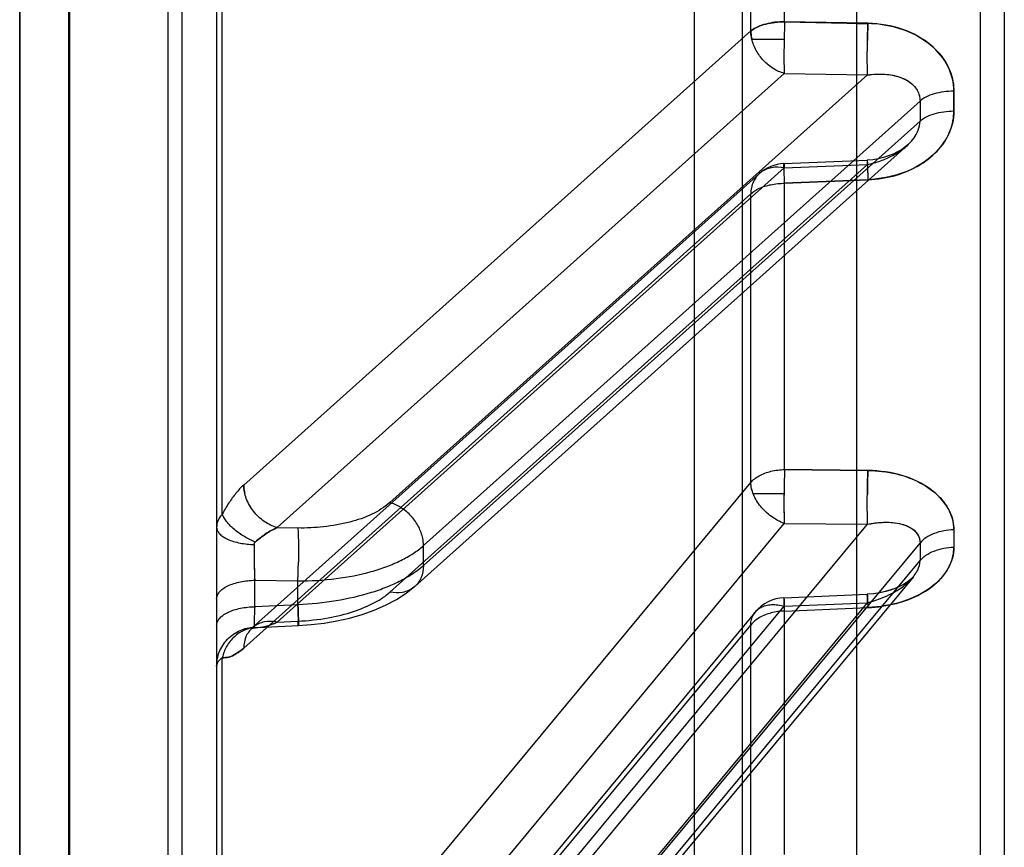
# Model space of a CAD drawing. Header units: millimetres. Extents: x 178516 to 426772, y -178579 to -115871.
# Tile 130 of 256: x 315904 to 315924, y -132275 to -132259. Entities that reach past the tile are written whole.
import ezdxf

# ---------------------------------------------------------------- set-up
doc = ezdxf.new("R2010")
doc.units = ezdxf.units.MM
doc.header["$MEASUREMENT"] = 0
doc.layers.get('0').update_dxf_attribs({"color": 252, "lineweight": 5})
doc.layers.add('AHU03-3-68634OBJ', color=7, linetype='Continuous')
doc.layers.add('EC-MTR_250-0_7OBJ', color=7, linetype='Continuous')
doc.layers.add('IS_centrale', color=7, linetype='Continuous', lineweight=13)

# ---------------------------------------------------------------- blocks, each defined once
blk = doc.blocks.new('VVS030s_FLX1_250_0.38kW_2.00x2v2_t')
at = {"layer": 'AHU03-3-68634OBJ', "color": 7, "linetype": 'Continuous'}
blk.add_line((225.973, 888.894), (225.973, 620.894), dxfattribs=at)
at = {"layer": 'EC-MTR_250-0_7OBJ', "color": 7, "linetype": 'Continuous'}
for p, q in [((222.673, 822.028), (222.673, 695.508)), ((222.956, 810.758), (222.956, 763.738)), ((221.973, 777.407), (221.973, 810.226)), ((206.46, 809.364), (206.46, 757.026)), ((205.973, 808.864), (205.973, 757.047)), ((212.273, 753.882), (212.273, 806.217)), ((208.973, 704.044), (208.973, 805.744)), ((225.973, 765.124), (225.973, 804.884)), ((217.881, 802.224), (207.686, 789.935)), ((207.828, 790.27), (217.792, 802.28)), ((211.3, 707.453), (211.3, 802.336)), ((217.884, 801.87), (207.686, 789.578)), ((224.956, 801.766), (224.956, 769.295)), ((224.973, 801.766), (224.973, 769.295)), ((221.858, 801.07), (221.858, 791.907)), ((217.201, 800.976), (208.751, 790.79)), ((218.018, 800.367), (208.751, 789.197)), ((217.858, 799.367), (211.124, 791.243)), ((211.032, 790.979), (217.766, 799.1)), ((217.178, 798.984), (210.444, 790.862)), ((217.186, 797.31), (210.444, 789.179)), ((217.866, 796.473), (211.124, 788.344)), ((211.124, 796.23), (211.124, 791.243)), ((210.437, 795.909), (210.437, 790.961)), ((221.424, 791.713), (211.124, 782.481)), ((210.95, 782.072), (221.25, 791.301)), ((220.313, 791.253), (220.053, 791.234)), ((221.14, 791.291), (220.313, 791.253)), ((221.268, 791.316), (221.278, 791.323)), ((220.744, 791.185), (210.444, 781.956)), ((220.744, 791.185), (220.323, 791.166)), ((210.437, 790.961), (208.744, 790.89)), ((210.437, 790.961), (208.744, 790.89)), ((210.444, 790.862), (208.751, 790.79)), ((220.323, 790.831), (221.201, 790.872)), ((220.323, 790.831), (220.323, 790.346)), ((221.201, 790.872), (221.201, 790.334)), ((208.5, 790.588), (208.63, 790.608)), ((208.626, 790.608), (208.757, 790.618)), ((210.45, 790.69), (208.757, 790.618)), ((207.955, 781.508), (217.947, 790.458)), ((218.453, 790.574), (208.751, 781.884)), ((221.201, 790.334), (220.323, 790.346)), ((217.773, 790.037), (207.686, 781.003)), ((217.773, 790.037), (217.773, 789.63)), ((217.773, 789.63), (207.686, 780.596)), ((220.744, 789.265), (210.444, 780.035)), ((220.744, 789.265), (220.323, 789.271)), ((210.444, 789.179), (208.751, 789.197)), ((221.858, 788.99), (221.858, 778.371)), ((218.453, 788.756), (208.751, 780.067)), ((211.077, 788.57), (210.449, 788.57)), ((221.424, 788.4), (211.124, 779.173)), ((211.124, 788.344), (211.124, 782.481)), ((208.744, 788.102), (210.437, 788.084)), ((210.437, 788.084), (208.744, 788.102)), ((210.437, 788.084), (210.437, 782.267)), ((210.437, 782.267), (208.744, 782.196)), ((208.744, 782.196), (210.437, 782.267)), ((210.444, 781.956), (208.751, 781.884)), ((210.449, 781.868), (208.757, 781.797)), ((208.063, 781.586), (208.143, 781.632)), ((208.143, 781.632), (208.231, 781.675)), ((208.23, 781.674), (208.326, 781.712)), ((208.325, 781.712), (208.428, 781.745)), ((208.426, 781.744), (208.534, 781.77)), ((208.532, 781.77), (208.644, 781.788)), ((208.643, 781.788), (208.757, 781.797)), ((207.686, 780.596), (207.686, 781.003)), ((206.999, 780.799), (206.999, 780.397)), ((210.444, 780.035), (208.751, 780.067)), ((211.103, 779.337), (210.446, 779.337)), ((208.744, 779.015), (210.437, 778.985)), ((211.124, 779.173), (211.124, 772.658)), ((210.437, 778.985), (210.437, 772.52))]:
    blk.add_line(p, q, dxfattribs=at)
for points in [[(220.053, 791.234), (219.792, 791.203), (219.531, 791.159), (219.273, 791.101), (219.02, 791.029), (218.776, 790.944), (218.541, 790.843), (218.322, 790.727), (218.124, 790.599), (217.947, 790.457)], [(221.279, 791.324), (221.271, 791.32), (221.255, 791.314), (221.229, 791.305), (221.189, 791.297), (221.14, 791.291)], [(221.25, 791.302), (221.268, 791.316), (221.278, 791.323), (221.279, 791.324)], [(218.541, 790.843), (218.322, 790.727), (218.124, 790.599), (217.947, 790.457)], [(207.82, 790.26), (207.85, 790.292), (207.891, 790.329), (207.945, 790.37), (208.011, 790.412), (208.09, 790.454), (208.18, 790.494), (208.281, 790.531), (208.391, 790.563), (208.508, 790.589)], [(207.82, 790.259), (207.847, 790.29), (207.886, 790.325), (207.936, 790.363), (207.999, 790.404), (208.076, 790.447), (208.165, 790.488), (208.267, 790.527), (208.379, 790.56), (208.5, 790.588)], [(207.936, 781.489), (207.994, 781.537), (208.063, 781.586), (208.143, 781.632)]]:
    blk.add_lwpolyline(points, dxfattribs=at)
for centre, radius, start, end in [((221.172, 790.634), 0.659, 88.5857, 92.8176), ((210.416, 791.489), 0.8, 272.4349, 320.3327), ((235.613, 789.768), 15.301, 177.8341, 179.2458), ((206.389, 789.769), 14.823, 0.7246, 2.183), ((145.63, 789.757), 62.056, 359.83517, 0.16483), ((145.845, 789.757), 61.841, 359.83459, 0.16541), ((205.192, 789.733), 16.021, 359.5491, 0.7999), ((206.141, 789.736), 15.072, 359.5097, 0.8393), ((146.724, 789.486), 60.275, 359.83275, 0.16725), ((146.933, 789.486), 60.066, 359.83217, 0.16783), ((210.416, 782.668), 0.8, 272.4167, 311.8611), ((127.143, 780.799), 80.543, 359.85511, 0.14489), ((128.768, 780.598), 78.231, 359.85298, 0.14702), ((190.163, 779.703), 18.594, 357.8809, 358.9705), ((191.125, 779.691), 19.324, 357.9066, 358.9528), ((191.398, 779.683), 19.051, 357.899, 358.9603)]:
    blk.add_arc(centre, radius, start, end, dxfattribs=at)
for points, knots in [([(221.973, 792.079), (221.973, 791.983), (221.946, 791.833), (221.854, 791.653), (221.757, 791.528), (221.635, 791.426), (221.458, 791.327), (221.309, 791.292), (221.212, 791.287)], [0, 0, 0, 0, 0.239121, 0.367512, 0.498526, 0.629783, 0.75884, 1, 1, 1, 1]), ([(221.858, 791.907), (221.881, 791.923), (221.921, 791.957), (221.963, 792.016), (221.973, 792.059), (221.973, 792.079)], [0, 0, 0, 0, 0.399501, 0.724078, 1, 1, 1, 1]), ([(221.188, 791.292), (221.264, 791.298), (221.42, 791.337), (221.625, 791.472), (221.78, 791.67), (221.84, 791.827), (221.858, 791.907)], [0, 0, 0, 0, 0.234324, 0.487089, 0.747371, 1, 1, 1, 1]), ([(221.424, 791.713), (221.473, 791.757), (221.567, 791.829), (221.715, 791.898), (221.814, 791.911), (221.858, 791.907)], [0, 0, 0, 0, 0.401293, 0.726143, 1, 1, 1, 1]), ([(221.858, 791.907), (221.815, 791.911), (221.715, 791.899), (221.567, 791.83), (221.473, 791.756), (221.424, 791.713)], [0, 0, 0, 0, 0.2717, 0.600211, 1, 1, 1, 1]), ([(220.744, 791.185), (220.829, 791.168), (220.961, 791.163), (221.122, 791.213), (221.227, 791.275), (221.312, 791.361), (221.398, 791.502), (221.423, 791.629), (221.424, 791.713)], [0, 0, 0, 0, 0.261808, 0.385043, 0.504969, 0.624105, 0.74514, 1, 1, 1, 1]), ([(210.437, 790.961), (210.528, 790.961), (210.705, 790.987), (210.945, 791.077), (211.074, 791.184), (211.124, 791.243)], [0, 0, 0, 0, 0.35788, 0.695755, 1, 1, 1, 1]), ([(211.124, 791.243), (211.123, 791.206), (211.114, 791.133), (211.074, 791.032), (211.009, 790.947), (210.923, 790.883), (210.819, 790.842), (210.656, 790.817), (210.527, 790.837), (210.444, 790.862)], [0, 0, 0, 0, 0.122401, 0.238152, 0.351036, 0.465545, 0.585792, 0.714542, 1, 1, 1, 1]), ([(220.323, 790.831), (220.322, 790.859), (220.32, 790.913), (220.317, 790.992), (220.315, 791.064), (220.313, 791.119), (220.312, 791.158), (220.312, 791.182), (220.312, 791.203), (220.312, 791.221), (220.312, 791.234), (220.312, 791.243), (220.312, 791.248), (220.313, 791.251), (220.313, 791.252), (220.313, 791.253), (220.313, 791.253)], [0, 0, 0, 0, 0.198235, 0.387325, 0.560876, 0.712373, 0.77786, 0.835695, 0.885376, 0.926402, 0.958363, 0.981204, 0.98922, 0.994981, 0.998519, 1, 1, 1, 1]), ([(220.323, 791.166), (220.322, 791.175), (220.321, 791.193), (220.319, 791.217), (220.317, 791.234), (220.316, 791.244), (220.315, 791.248), (220.313, 791.255), (220.312, 791.244), (220.312, 791.235), (220.311, 791.213), (220.312, 791.186), (220.312, 791.15), (220.313, 791.108), (220.315, 791.06), (220.316, 791.007), (220.319, 790.93), (220.321, 790.871), (220.323, 790.831)], [0, 0, 0, 0, 0.057927, 0.105684, 0.141625, 0.154654, 0.164123, 0.171928, 0.180216, 0.204006, 0.243749, 0.299431, 0.369719, 0.452951, 0.54746, 0.651504, 0.76303, 1, 1, 1, 1]), ([(220.313, 791.253), (220.314, 791.253), (220.314, 791.25), (220.315, 791.246), (220.316, 791.238), (220.317, 791.228), (220.319, 791.216), (220.321, 791.195), (220.322, 791.178), (220.323, 791.166)], [0, 0, 0, 0, 0.019808, 0.073056, 0.158583, 0.274438, 0.41858, 0.588941, 1, 1, 1, 1]), ([(221.188, 791.292), (221.116, 791.294), (220.963, 791.272), (220.818, 791.219), (220.744, 791.185)], [0, 0, 0, 0, 0.471381, 1, 1, 1, 1]), ([(221.14, 791.291), (221.075, 791.288), (220.939, 791.264), (220.81, 791.215), (220.744, 791.185)], [0, 0, 0, 0, 0.476187, 1, 1, 1, 1]), ([(221.212, 791.287), (221.212, 791.288), (221.21, 791.29), (221.202, 791.291), (221.194, 791.292), (221.188, 791.292)], [0, 0, 0, 0, 0.093327, 0.277567, 1, 1, 1, 1]), ([(221.201, 790.872), (221.203, 790.923), (221.207, 791.016), (221.211, 791.139), (221.212, 791.22), (221.213, 791.265), (221.212, 791.281), (221.212, 791.287)], [0, 0, 0, 0, 0.372611, 0.67167, 0.88488, 0.95546, 1, 1, 1, 1]), ([(221.973, 791.249), (221.973, 791.226), (221.963, 791.176), (221.919, 791.105), (221.845, 791.04), (221.745, 790.981), (221.624, 790.934), (221.442, 790.887), (221.297, 790.873), (221.201, 790.872)], [0, 0, 0, 0, 0.074187, 0.160725, 0.266, 0.391178, 0.534075, 0.688304, 1, 1, 1, 1]), ([(220.323, 791.166), (220.117, 791.154), (219.734, 791.115), (219.204, 790.985), (218.781, 790.809), (218.54, 790.657), (218.453, 790.574)], [0, 0, 0, 0, 0.310966, 0.577507, 0.817988, 1, 1, 1, 1]), ([(208.744, 790.89), (208.549, 790.879), (208.178, 790.829), (207.682, 790.64), (207.299, 790.368), (207.056, 790.034), (206.998, 789.781), (206.999, 789.662)], [0, 0, 0, 0, 0.251985, 0.478095, 0.677122, 0.847968, 1, 1, 1, 1]), ([(206.999, 789.662), (206.998, 789.81), (207.094, 790.137), (207.478, 790.53), (208.052, 790.806), (208.504, 790.876), (208.744, 790.89)], [0, 0, 0, 0, 0.191311, 0.417652, 0.689304, 1, 1, 1, 1]), ([(208.757, 790.618), (208.757, 790.618), (208.757, 790.619), (208.757, 790.62), (208.757, 790.621), (208.757, 790.625), (208.756, 790.63), (208.756, 790.639), (208.755, 790.65), (208.755, 790.663), (208.754, 790.678), (208.753, 790.702), (208.751, 790.737), (208.749, 790.784), (208.746, 790.835), (208.745, 790.871), (208.744, 790.89)], [0, 0, 0, 0, 0.001202, 0.004739, 0.010585, 0.018707, 0.04164, 0.07326, 0.113289, 0.161449, 0.21746, 0.281045, 0.429367, 0.601927, 0.793785, 1, 1, 1, 1]), ([(210.437, 790.961), (210.439, 790.9), (210.442, 790.855), (210.45, 790.661), (210.448, 790.772), (210.445, 790.816), (210.444, 790.862)], [0, 0, 0, 0, 0.423642, 0.613638, 0.681595, 1, 1, 1, 1]), ([(217.773, 790.037), (217.838, 790.096), (217.985, 790.207), (218.236, 790.351), (218.522, 790.48), (218.957, 790.633), (219.559, 790.77), (220.062, 790.821), (220.323, 790.831)], [0, 0, 0, 0, 0.09682, 0.20331, 0.319026, 0.443124, 0.711878, 1, 1, 1, 1]), ([(208.751, 790.79), (208.65, 790.762), (208.427, 790.692), (208.132, 790.541), (207.886, 790.349), (207.73, 790.153), (207.685, 790.001), (207.686, 789.935)], [0, 0, 0, 0, 0.217478, 0.486694, 0.683468, 0.863049, 1, 1, 1, 1]), ([(208.751, 790.79), (208.751, 790.778), (208.752, 790.755), (208.754, 790.722), (208.755, 790.692), (208.756, 790.667), (208.756, 790.649), (208.757, 790.638), (208.757, 790.631), (208.757, 790.626), (208.757, 790.622), (208.757, 790.62), (208.757, 790.618), (208.757, 790.618)], [0, 0, 0, 0, 0.21174, 0.405387, 0.577291, 0.723803, 0.841539, 0.888875, 0.928181, 0.9592, 0.981677, 0.995358, 1, 1, 1, 1]), ([(221.973, 790.711), (221.973, 790.688), (221.963, 790.638), (221.919, 790.568), (221.845, 790.502), (221.745, 790.444), (221.624, 790.396), (221.442, 790.35), (221.297, 790.336), (221.201, 790.334)], [0, 0, 0, 0, 0.074187, 0.160725, 0.266, 0.391178, 0.534075, 0.688304, 1, 1, 1, 1]), ([(217.773, 790.037), (217.773, 790.12), (217.802, 790.287), (217.957, 790.496), (218.198, 790.598), (218.37, 790.591), (218.453, 790.574)], [0, 0, 0, 0, 0.247053, 0.49551, 0.746921, 1, 1, 1, 1]), ([(220.323, 790.346), (220.063, 790.348), (219.561, 790.318), (218.957, 790.201), (218.522, 790.061), (218.236, 789.939), (217.985, 789.798), (217.838, 789.688), (217.773, 789.63)], [0, 0, 0, 0, 0.288886, 0.557331, 0.681107, 0.796533, 0.902913, 1, 1, 1, 1]), ([(221.211, 789.957), (221.211, 789.989), (221.208, 790.115), (221.205, 790.241), (221.201, 790.334)], [0, 0, 0, 0, 0.258354, 1, 1, 1, 1]), ([(207.686, 789.935), (207.652, 789.894), (207.563, 789.816), (207.397, 789.731), (207.204, 789.677), (207.068, 789.663), (206.999, 789.662)], [0, 0, 0, 0, 0.212633, 0.45958, 0.728546, 1, 1, 1, 1]), ([(220.323, 789.271), (220.32, 789.31), (220.316, 789.404), (220.312, 789.564), (220.311, 789.758), (220.312, 789.897), (220.313, 789.969)], [0, 0, 0, 0, 0.167529, 0.402678, 0.68997, 1, 1, 1, 1]), ([(217.773, 789.63), (217.773, 789.616), (217.775, 789.557), (217.783, 789.498), (217.794, 789.454)], [0, 0, 0, 0, 0.23718, 1, 1, 1, 1]), ([(221.212, 789.607), (221.212, 789.601), (221.21, 789.589), (221.202, 789.572), (221.193, 789.562), (221.188, 789.558)], [0, 0, 0, 0, 0.324641, 0.649198, 1, 1, 1, 1]), ([(221.973, 789.257), (221.973, 789.279), (221.963, 789.325), (221.919, 789.39), (221.847, 789.45), (221.749, 789.504), (221.629, 789.548), (221.449, 789.591), (221.307, 789.605), (221.212, 789.607)], [0, 0, 0, 0, 0.070593, 0.154208, 0.257788, 0.382589, 0.526332, 0.682419, 1, 1, 1, 1]), ([(206.999, 789.31), (207.068, 789.311), (207.204, 789.324), (207.397, 789.377), (207.563, 789.46), (207.652, 789.537), (207.686, 789.578)], [0, 0, 0, 0, 0.272098, 0.54137, 0.788112, 1, 1, 1, 1]), ([(208.751, 789.197), (208.654, 789.174), (208.439, 789.147), (208.142, 789.16), (207.889, 789.245), (207.722, 789.384), (207.685, 789.518), (207.686, 789.578)], [0, 0, 0, 0, 0.236392, 0.508031, 0.693456, 0.858363, 1, 1, 1, 1]), ([(208.751, 789.197), (208.664, 789.178), (208.499, 789.154), (208.264, 789.153), (208.062, 789.185), (207.9, 789.247), (207.787, 789.33), (207.705, 789.437), (207.688, 789.526), (207.686, 789.578)], [0, 0, 0, 0, 0.209294, 0.392049, 0.551591, 0.687805, 0.796669, 0.876829, 1, 1, 1, 1]), ([(217.794, 789.454), (217.813, 789.374), (217.877, 789.213), (218.032, 789.004), (218.229, 788.845), (218.379, 788.777), (218.453, 788.756)], [0, 0, 0, 0, 0.247727, 0.512746, 0.770491, 1, 1, 1, 1]), ([(221.189, 789.558), (221.123, 789.496), (220.982, 789.385), (220.825, 789.3), (220.744, 789.265)], [0, 0, 0, 0, 0.50875, 1, 1, 1, 1]), ([(220.744, 789.265), (220.825, 789.3), (220.982, 789.385), (221.123, 789.496), (221.189, 789.558)], [0, 0, 0, 0, 0.49125, 1, 1, 1, 1]), ([(221.188, 789.558), (221.264, 789.526), (221.413, 789.452), (221.611, 789.313), (221.766, 789.159), (221.838, 789.044), (221.858, 788.99)], [0, 0, 0, 0, 0.274551, 0.554876, 0.804795, 1, 1, 1, 1]), ([(208.744, 788.102), (208.549, 788.107), (208.178, 788.147), (207.682, 788.329), (207.299, 788.6), (207.056, 788.936), (206.998, 789.191), (206.999, 789.31)], [0, 0, 0, 0, 0.251277, 0.476409, 0.675106, 0.846505, 1, 1, 1, 1]), ([(206.999, 789.309), (206.998, 789.16), (207.094, 788.832), (207.477, 788.438), (208.052, 788.167), (208.504, 788.109), (208.744, 788.102)], [0, 0, 0, 0, 0.192404, 0.419216, 0.690063, 1, 1, 1, 1]), ([(218.453, 788.756), (218.564, 788.85), (218.824, 789.015), (219.287, 789.17), (219.794, 789.257), (220.15, 789.276), (220.323, 789.271)], [0, 0, 0, 0, 0.22039, 0.461391, 0.737087, 1, 1, 1, 1]), ([(220.744, 789.265), (220.837, 789.239), (221.017, 789.15), (221.235, 788.943), (221.383, 788.686), (221.423, 788.493), (221.424, 788.4)], [0, 0, 0, 0, 0.247411, 0.505572, 0.760623, 1, 1, 1, 1]), ([(221.858, 788.99), (221.883, 789.016), (221.924, 789.07), (221.965, 789.162), (221.973, 789.226), (221.973, 789.257)], [0, 0, 0, 0, 0.357223, 0.68523, 1, 1, 1, 1]), ([(208.751, 789.197), (208.754, 789.122), (208.757, 788.947), (208.758, 788.668), (208.753, 788.379), (208.748, 788.188), (208.744, 788.102)], [0, 0, 0, 0, 0.2061, 0.478874, 0.763426, 1, 1, 1, 1]), ([(210.437, 788.084), (210.44, 788.173), (210.446, 788.36), (210.45, 788.643), (210.45, 788.92), (210.447, 789.098), (210.444, 789.179)], [0, 0, 0, 0, 0.243189, 0.511113, 0.777895, 1, 1, 1, 1]), ([(210.444, 789.179), (210.536, 789.145), (210.712, 789.049), (210.895, 788.878), (211.008, 788.718), (211.09, 788.559), (211.122, 788.428), (211.124, 788.344)], [0, 0, 0, 0, 0.260286, 0.525713, 0.654434, 0.777429, 1, 1, 1, 1]), ([(210.449, 788.57), (210.449, 788.582), (210.449, 788.609), (210.449, 788.651), (210.45, 788.699), (210.45, 788.749), (210.45, 788.803), (210.45, 788.861), (210.449, 788.921), (210.448, 788.984), (210.447, 789.049), (210.446, 789.114), (210.444, 789.158), (210.444, 789.179)], [0, 0, 0, 0, 0.057565, 0.131136, 0.209863, 0.292085, 0.380339, 0.474962, 0.574723, 0.678854, 0.785965, 0.893999, 1, 1, 1, 1]), ([(221.424, 788.4), (221.481, 788.45), (221.589, 788.566), (221.732, 788.765), (221.818, 788.912), (221.858, 788.99)], [0, 0, 0, 0, 0.308033, 0.642391, 1, 1, 1, 1]), ([(208.744, 788.102), (208.747, 788.176), (208.752, 788.338), (208.755, 788.5), (208.756, 788.589)], [0, 0, 0, 0, 0.453558, 1, 1, 1, 1]), ([(210.437, 788.084), (210.438, 788.106), (210.439, 788.148), (210.441, 788.211), (210.443, 788.272), (210.445, 788.331), (210.446, 788.386), (210.447, 788.438), (210.448, 788.486), (210.448, 788.53), (210.449, 788.558), (210.449, 788.57)], [0, 0, 0, 0, 0.131096, 0.260998, 0.387512, 0.50894, 0.62399, 0.730469, 0.828503, 0.922207, 1, 1, 1, 1]), ([(211.077, 788.57), (211.084, 788.552), (211.109, 788.478), (211.123, 788.401), (211.124, 788.344)], [0, 0, 0, 0, 0.262749, 1, 1, 1, 1]), ([(221.424, 788.4), (221.424, 788.414), (221.422, 788.47), (221.413, 788.526), (221.403, 788.567)], [0, 0, 0, 0, 0.245055, 1, 1, 1, 1]), ([(211.124, 788.344), (211.076, 788.289), (210.947, 788.194), (210.709, 788.108), (210.53, 788.086), (210.437, 788.084)], [0, 0, 0, 0, 0.288678, 0.626633, 1, 1, 1, 1]), ([(211.124, 782.481), (211.075, 782.434), (210.942, 782.355), (210.707, 782.286), (210.53, 782.268), (210.437, 782.267)], [0, 0, 0, 0, 0.277765, 0.617635, 1, 1, 1, 1]), ([(210.444, 781.956), (210.528, 781.938), (210.66, 781.934), (210.821, 781.983), (210.925, 782.045), (211.01, 782.13), (211.097, 782.27), (211.122, 782.397), (211.124, 782.481)], [0, 0, 0, 0, 0.261897, 0.385187, 0.505156, 0.624307, 0.745317, 1, 1, 1, 1]), ([(210.437, 782.267), (210.44, 782.191), (210.443, 782.059), (210.45, 781.951), (210.449, 781.837), (210.445, 781.928), (210.444, 781.956)], [0, 0, 0, 0, 0.475907, 0.763349, 0.824451, 1, 1, 1, 1]), ([(210.437, 782.267), (210.44, 782.192), (210.443, 782.061), (210.45, 781.954), (210.449, 781.836), (210.445, 781.927), (210.444, 781.956)], [0, 0, 0, 0, 0.468587, 0.754534, 0.823537, 1, 1, 1, 1]), ([(208.744, 782.196), (208.548, 782.185), (208.173, 782.129), (207.675, 781.911), (207.292, 781.598), (207.053, 781.216), (206.998, 780.933), (206.999, 780.799)], [0, 0, 0, 0, 0.239904, 0.458669, 0.657398, 0.835492, 1, 1, 1, 1]), ([(206.999, 780.799), (206.998, 780.967), (207.088, 781.329), (207.466, 781.781), (208.044, 782.101), (208.503, 782.181), (208.744, 782.196)], [0, 0, 0, 0, 0.20596, 0.438133, 0.70373, 1, 1, 1, 1]), ([(208.751, 781.884), (208.752, 781.875), (208.753, 781.857), (208.754, 781.834), (208.755, 781.814), (208.756, 781.806), (208.757, 781.795), (208.757, 781.804), (208.757, 781.813), (208.757, 781.833), (208.756, 781.858), (208.755, 781.892), (208.754, 781.931), (208.752, 781.977), (208.75, 782.027), (208.748, 782.101), (208.746, 782.157), (208.744, 782.196)], [0, 0, 0, 0, 0.05972, 0.109128, 0.14661, 0.170557, 0.179598, 0.186124, 0.208346, 0.246598, 0.300869, 0.369891, 0.452088, 0.54588, 0.649603, 0.761255, 1, 1, 1, 1]), ([(208.757, 781.797), (208.757, 781.797), (208.757, 781.798), (208.757, 781.799), (208.757, 781.801), (208.757, 781.804), (208.757, 781.809), (208.757, 781.816), (208.757, 781.827), (208.756, 781.843), (208.756, 781.863), (208.755, 781.886), (208.754, 781.922), (208.752, 781.974), (208.75, 782.043), (208.747, 782.118), (208.745, 782.169), (208.744, 782.196)], [0, 0, 0, 0, 0.001195, 0.004608, 0.010274, 0.0182, 0.02839, 0.040846, 0.072566, 0.113295, 0.162642, 0.220131, 0.285287, 0.436303, 0.609888, 0.799844, 1, 1, 1, 1]), ([(208.751, 781.884), (208.662, 781.866), (208.491, 781.82), (208.257, 781.72), (208.056, 781.597), (207.896, 781.461), (207.786, 781.323), (207.708, 781.175), (207.688, 781.066), (207.686, 781.003)], [0, 0, 0, 0, 0.185279, 0.356916, 0.516326, 0.660729, 0.78164, 0.871317, 1, 1, 1, 1]), ([(208.751, 781.884), (208.751, 781.878), (208.752, 781.866), (208.753, 781.849), (208.754, 781.834), (208.755, 781.821), (208.755, 781.811), (208.756, 781.805), (208.756, 781.801), (208.756, 781.799), (208.757, 781.798), (208.757, 781.797), (208.757, 781.797)], [0, 0, 0, 0, 0.217477, 0.412619, 0.583374, 0.727694, 0.843531, 0.928841, 0.959414, 0.981599, 0.995162, 1, 1, 1, 1]), ([(207.686, 781.003), (207.65, 780.971), (207.558, 780.912), (207.394, 780.85), (207.203, 780.81), (207.067, 780.8), (206.999, 780.799)], [0, 0, 0, 0, 0.198107, 0.442531, 0.717909, 1, 1, 1, 1]), ([(206.999, 780.397), (207.067, 780.398), (207.203, 780.407), (207.394, 780.446), (207.558, 780.506), (207.65, 780.564), (207.686, 780.596)], [0, 0, 0, 0, 0.28274, 0.558448, 0.802689, 1, 1, 1, 1]), ([(207.718, 780.43), (207.711, 780.447), (207.699, 780.483), (207.688, 780.538), (207.686, 780.576), (207.686, 780.596)], [0, 0, 0, 0, 0.329013, 0.661046, 1, 1, 1, 1]), ([(207.717, 780.43), (207.71, 780.447), (207.699, 780.482), (207.688, 780.538), (207.686, 780.576), (207.686, 780.596)], [0, 0, 0, 0, 0.327886, 0.659773, 1, 1, 1, 1]), ([(208.751, 780.067), (208.636, 780.048), (208.407, 780.038), (208.096, 780.095), (207.85, 780.224), (207.747, 780.359), (207.717, 780.43)], [0, 0, 0, 0, 0.300484, 0.581527, 0.80428, 1, 1, 1, 1]), ([(208.751, 780.067), (208.635, 780.049), (208.412, 780.038), (208.104, 780.093), (207.856, 780.218), (207.748, 780.357), (207.718, 780.43)], [0, 0, 0, 0, 0.302372, 0.567022, 0.798294, 1, 1, 1, 1]), ([(206.999, 780.397), (206.998, 780.229), (207.088, 779.866), (207.465, 779.413), (208.044, 779.096), (208.503, 779.025), (208.744, 779.015)], [0, 0, 0, 0, 0.206976, 0.439486, 0.704408, 1, 1, 1, 1]), ([(208.744, 779.015), (208.549, 779.022), (208.174, 779.071), (207.675, 779.283), (207.292, 779.595), (207.053, 779.979), (206.998, 780.262), (206.999, 780.397)], [0, 0, 0, 0, 0.239428, 0.457508, 0.656071, 0.834655, 1, 1, 1, 1]), ([(208.751, 780.067), (208.754, 780.005), (208.757, 779.852), (208.757, 779.594), (208.753, 779.306), (208.748, 779.109), (208.744, 779.015)], [0, 0, 0, 0, 0.176576, 0.437935, 0.733898, 1, 1, 1, 1]), ([(210.444, 780.035), (210.522, 780.013), (210.675, 779.943), (210.871, 779.781), (211.021, 779.575), (211.084, 779.417), (211.103, 779.337)], [0, 0, 0, 0, 0.243705, 0.498036, 0.753428, 1, 1, 1, 1]), ([(210.446, 779.337), (210.447, 779.349), (210.447, 779.376), (210.448, 779.421), (210.448, 779.471), (210.449, 779.525), (210.449, 779.582), (210.45, 779.642), (210.45, 779.706), (210.45, 779.772), (210.449, 779.84), (210.448, 779.908), (210.446, 779.973), (210.445, 780.015), (210.444, 780.035)], [0, 0, 0, 0, 0.049613, 0.117117, 0.191387, 0.267314, 0.34846, 0.435113, 0.526873, 0.622255, 0.720103, 0.818076, 0.912898, 1, 1, 1, 1]), ([(211.124, 779.173), (211.123, 779.187), (211.121, 779.242), (211.112, 779.297), (211.103, 779.337)], [0, 0, 0, 0, 0.245148, 1, 1, 1, 1]), ([(211.103, 779.337), (211.106, 779.324), (211.117, 779.27), (211.123, 779.214), (211.124, 779.173)], [0, 0, 0, 0, 0.255121, 1, 1, 1, 1]), ([(210.437, 778.985), (210.155, 778.99), (209.59, 779.003), (209.026, 779.017), (208.744, 779.022)], [0, 0, 0, 0, 0.5, 1, 1, 1, 1]), ([(210.437, 778.985), (210.502, 778.985), (210.63, 778.993), (210.814, 779.027), (210.981, 779.081), (211.082, 779.138), (211.124, 779.173)], [0, 0, 0, 0, 0.272372, 0.529487, 0.773521, 1, 1, 1, 1]), ([(211.124, 779.173), (211.082, 779.138), (210.981, 779.082), (210.814, 779.027), (210.63, 778.994), (210.502, 778.985), (210.437, 778.985)], [0, 0, 0, 0, 0.22651, 0.470545, 0.727642, 1, 1, 1, 1])]:
    blk.add_open_spline(points, degree=3, knots=knots, dxfattribs=at)
blk = doc.blocks.new('A$C680519BF')
at = {"extrusion": (1.22461e-16, 0, -1)}
blk.add_blockref('VVS030s_FLX1_250_0.38kW_2.00x2v2_t', (2069.827, 89.5), dxfattribs=at)

msp = doc.modelspace()

# ---------------------------------------------------------------- block references
at = {"layer": 'IS_centrale', "xscale": -1, "rotation": 180}
msp.add_blockref('A$C680519BF', (318199.762, -131390.156), dxfattribs=at)

doc.saveas('drawing.dxf')
